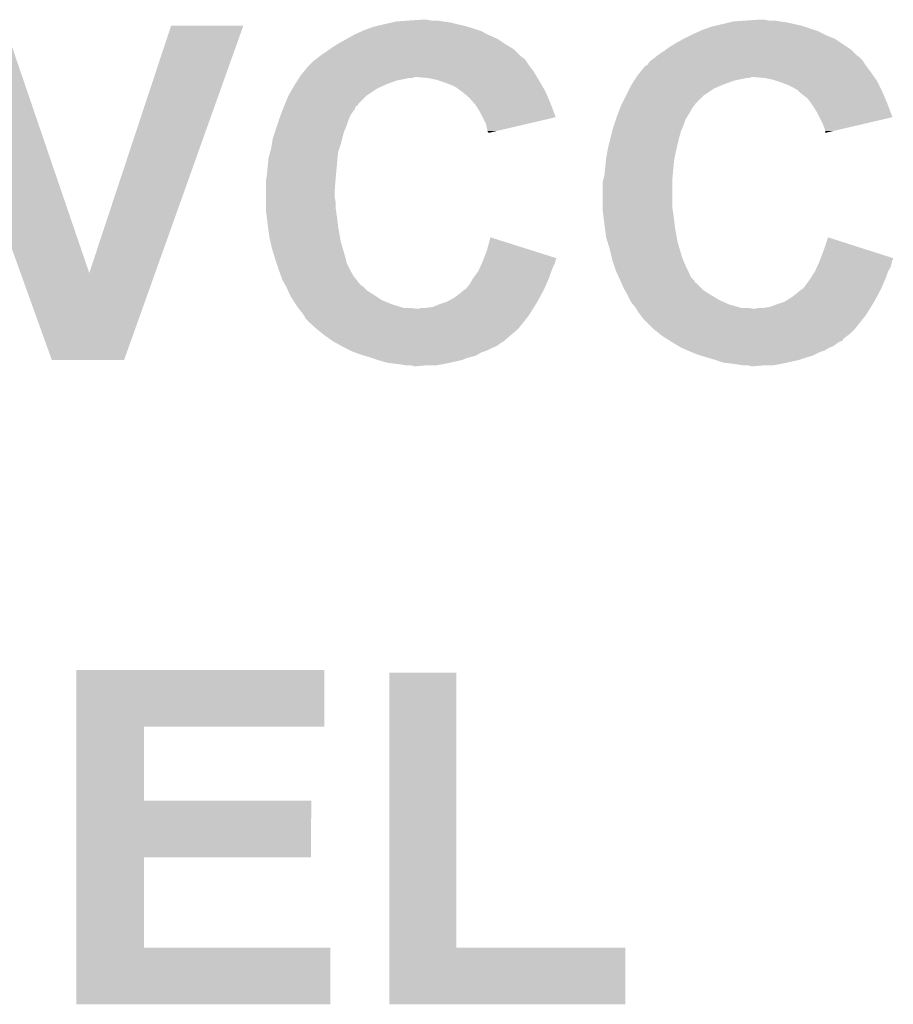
# Model space of a CAD drawing. Extents: x -1.3 to 24.2, y -3.9 to 53.4.
# Tile 30 of 44: x 8.1 to 10.7, y 35.7 to 38.6. Entities that reach past the tile are written whole.
import ezdxf

# ---------------------------------------------------------------- set-up
doc = ezdxf.new("R2010")
doc.units = 0
doc.layers.add('CURRENT_17_CLICK_V100_GTO', color=14, linetype='CONTINUOUS')

msp = doc.modelspace()

# ---------------------------------------------------------------- linework, layer by layer
at = {"layer": 'CURRENT_17_CLICK_V100_GTO'}
for points in [[(9.26592, 38.608), (9.304018, 38.61054), (9.331962, 38.608), (9.319262, 38.61054)], [(10.25144, 38.608), (10.286998, 38.61054), (10.317482, 38.608), (10.304782, 38.61054)], [(8.133226, 37.871462), (7.874034, 38.592744), (8.33376, 37.871462), (8.087364, 38.592744)], [(8.33376, 37.871462), (8.572506, 38.592732), (8.52597, 37.871462), (8.78331, 38.592732)], [(8.572506, 38.592732), (8.572516, 38.59276), (8.78331, 38.592732), (8.572516, 38.59276)], [(9.13638, 38.58006), (9.15035, 38.58514), (9.46912, 38.58006), (9.45388, 38.58514)], [(9.15035, 38.58514), (9.164322, 38.59022), (9.45388, 38.58514), (9.436946, 38.59022)], [(9.164322, 38.59022), (9.175328, 38.59276), (9.436946, 38.59022), (9.428478, 38.59276)], [(9.175328, 38.59276), (9.19734, 38.59784), (9.428478, 38.59276), (9.40562, 38.59784)], [(9.19734, 38.59784), (9.219352, 38.60292), (9.40562, 38.59784), (9.3853, 38.60292)], [(9.219352, 38.60292), (9.23036, 38.60546), (9.3853, 38.60292), (9.36498, 38.60546)], [(9.23036, 38.60546), (9.26592, 38.608), (9.36498, 38.60546), (9.349742, 38.608)], [(10.1219, 38.58006), (10.149842, 38.59022), (10.4521, 38.58006), (10.421616, 38.59022)], [(10.149842, 38.59022), (10.160838, 38.592758), (10.421616, 38.59022), (10.414, 38.592758)], [(10.160838, 38.592758), (10.18286, 38.59784), (10.414, 38.592758), (10.391136, 38.59784)], [(10.18286, 38.59784), (10.20318, 38.60292), (10.391136, 38.59784), (10.368278, 38.60292)], [(10.20318, 38.60292), (10.213342, 38.60546), (10.368278, 38.60292), (10.3505, 38.60546)], [(10.213342, 38.60546), (10.25144, 38.608), (10.3505, 38.60546), (10.33272, 38.608)], [(9.06272, 38.541958), (9.085578, 38.554658), (9.544052, 38.541958), (9.525002, 38.554658)], [(9.085578, 38.554658), (9.103868, 38.56482), (9.525002, 38.554658), (9.50214, 38.56482)], [(9.103868, 38.56482), (9.10844, 38.56736), (9.50214, 38.56482), (9.49706, 38.56736)], [(9.10844, 38.56736), (9.130792, 38.57752), (9.49706, 38.56736), (9.47674, 38.57752)], [(9.130792, 38.57752), (9.13638, 38.58006), (9.47674, 38.57752), (9.46912, 38.58006)], [(10.0457, 38.541958), (10.068556, 38.554658), (10.529572, 38.541958), (10.510522, 38.554658)], [(10.068556, 38.554658), (10.06856, 38.55466), (10.510522, 38.554658), (10.510518, 38.55466)], [(10.06856, 38.55466), (10.08888, 38.56482), (10.510518, 38.55466), (10.48512, 38.56482)], [(10.08888, 38.56482), (10.09396, 38.56736), (10.48512, 38.56482), (10.48004, 38.56736)], [(10.09396, 38.56736), (10.116312, 38.57752), (10.48004, 38.56736), (10.45972, 38.57752)], [(10.116312, 38.57752), (10.1219, 38.58006), (10.45972, 38.57752), (10.4521, 38.58006)], [(9.02462, 38.51656), (9.035284, 38.524178), (9.580884, 38.51656), (9.573262, 38.524178)], [(9.035284, 38.524178), (9.0424, 38.52926), (9.573262, 38.524178), (9.564792, 38.52926)], [(9.0424, 38.52926), (9.058658, 38.53942), (9.564792, 38.52926), (9.547858, 38.53942)], [(9.058658, 38.53942), (9.06272, 38.541958), (9.547858, 38.53942), (9.544052, 38.541958)], [(10.0076, 38.51656), (10.018264, 38.524178), (10.563864, 38.51656), (10.556242, 38.524178)], [(10.018264, 38.524178), (10.02538, 38.52926), (10.556242, 38.524178), (10.54862, 38.52926)], [(10.02538, 38.52926), (10.0457, 38.541958), (10.54862, 38.52926), (10.529572, 38.541958)], [(8.993294, 38.4937), (8.99668, 38.49624), (9.60628, 38.4937), (9.60374, 38.49624)], [(8.99668, 38.49624), (8.999852, 38.498778), (9.60374, 38.49624), (9.6012, 38.498778)], [(8.999852, 38.498778), (9.003022, 38.501314), (9.6012, 38.498778), (9.596134, 38.501314)], [(9.003022, 38.501314), (9.006176, 38.503838), (9.596134, 38.501314), (9.59612, 38.503838)], [(9.006176, 38.503838), (9.006204, 38.50386), (9.59612, 38.503838), (9.593586, 38.50386)], [(9.006204, 38.50386), (9.00938, 38.5064), (9.593586, 38.50386), (9.591046, 38.5064)], [(9.00938, 38.5064), (9.02462, 38.51656), (9.591046, 38.5064), (9.580884, 38.51656)], [(9.976272, 38.4937), (9.97966, 38.49624), (10.58926, 38.4937), (10.58672, 38.49624)], [(9.97966, 38.49624), (9.989176, 38.503854), (10.58672, 38.49624), (10.579106, 38.503854)], [(9.989176, 38.503854), (9.989184, 38.50386), (10.579106, 38.503854), (10.576566, 38.50386)], [(9.989184, 38.50386), (9.99236, 38.5064), (10.576566, 38.50386), (10.574026, 38.5064)], [(9.99236, 38.5064), (10.0076, 38.51656), (10.574026, 38.5064), (10.563864, 38.51656)], [(8.95927, 38.458138), (8.973818, 38.475918), (9.631682, 38.458138), (9.618348, 38.475918)], [(8.973818, 38.475918), (8.97636, 38.47846), (9.618348, 38.475918), (9.61644, 38.47846)], [(8.97636, 38.47846), (8.986522, 38.48862), (9.61644, 38.47846), (9.609668, 38.48862)], [(8.986522, 38.48862), (8.993294, 38.4937), (9.609668, 38.48862), (9.60628, 38.4937)], [(9.942254, 38.45814), (9.956808, 38.47592), (10.61466, 38.45814), (10.601326, 38.47592)], [(9.956808, 38.47592), (9.959346, 38.475926), (10.601326, 38.47592), (10.601322, 38.475926)], [(9.959346, 38.475926), (9.96188, 38.47846), (10.601322, 38.475926), (10.59942, 38.47846)], [(9.96188, 38.47846), (9.96442, 38.481), (10.59942, 38.47846), (10.597728, 38.481)], [(9.96442, 38.481), (9.969502, 38.488622), (10.597728, 38.481), (10.592646, 38.488622)], [(9.969502, 38.488622), (9.976272, 38.4937), (10.592646, 38.488622), (10.58926, 38.4937)], [(8.94126, 38.432738), (8.944494, 38.43782), (9.23036, 38.432738), (9.25576, 38.43782)], [(8.944494, 38.43782), (8.94611, 38.44036), (9.25576, 38.43782), (9.265918, 38.44036)], [(8.94611, 38.44036), (8.947726, 38.442898), (9.276076, 38.44036), (9.283698, 38.442898)], [(8.947726, 38.4429), (8.95096, 38.44798), (9.640826, 38.4429), (9.637778, 38.44798)], [(8.947726, 38.442898), (8.947726, 38.4429), (9.283698, 38.442898), (9.293862, 38.4429)], [(8.95096, 38.44798), (8.95927, 38.458138), (9.637778, 38.44798), (9.631682, 38.458138)], [(9.3218, 38.44036), (9.293862, 38.4429), (9.64235, 38.44036), (9.640826, 38.4429)], [(9.347198, 38.43528), (9.3218, 38.44036), (9.645398, 38.43528), (9.64235, 38.44036)], [(9.92424, 38.432738), (9.927474, 38.43782), (10.21588, 38.432738), (10.23874, 38.43782)], [(9.927474, 38.43782), (9.92909, 38.44036), (10.23874, 38.43782), (10.251438, 38.44036)], [(9.92909, 38.44036), (9.930706, 38.442898), (10.259056, 38.44036), (10.266678, 38.442898)], [(9.930706, 38.4429), (9.93394, 38.44798), (10.625328, 38.4429), (10.621772, 38.44798)], [(9.930706, 38.442898), (9.930706, 38.4429), (10.266678, 38.442898), (10.276842, 38.4429)], [(9.93394, 38.44798), (9.942254, 38.45814), (10.621772, 38.44798), (10.61466, 38.45814)], [(10.30478, 38.44036), (10.276842, 38.4429), (10.627106, 38.44036), (10.625328, 38.4429)], [(10.330178, 38.43528), (10.30478, 38.44036), (10.630662, 38.43528), (10.627106, 38.44036)], [(8.9154, 38.389562), (8.92725, 38.409878), (9.144004, 38.389562), (9.174478, 38.409878)], [(8.92725, 38.409878), (8.93318, 38.42004), (9.174478, 38.409878), (9.196834, 38.42004)], [(8.93318, 38.42004), (8.934796, 38.42258), (9.196834, 38.42004), (9.202422, 38.42258)], [(8.934796, 38.42258), (8.94126, 38.432738), (9.202422, 38.42258), (9.23036, 38.432738)], [(9.35482, 38.43274), (9.347198, 38.43528), (9.64692, 38.43274), (9.645398, 38.43528)], [(9.37006, 38.42766), (9.35482, 38.43274), (9.649884, 38.42766), (9.64692, 38.43274)], [(9.39038, 38.42004), (9.37006, 38.42766), (9.654328, 38.42004), (9.649884, 38.42766)], [(9.405618, 38.41242), (9.39038, 38.42004), (9.658774, 38.41242), (9.654328, 38.42004)], [(9.41578, 38.4048), (9.405618, 38.41242), (9.663218, 38.4048), (9.658774, 38.41242)], [(9.900918, 38.389558), (9.91108, 38.409878), (10.126978, 38.389558), (10.157458, 38.409878)], [(9.91108, 38.409878), (9.916162, 38.42004), (10.157458, 38.409878), (10.181846, 38.42004)], [(9.916162, 38.42004), (9.917778, 38.42258), (10.181846, 38.42004), (10.187942, 38.42258)], [(9.917778, 38.42258), (9.92424, 38.432738), (10.187942, 38.42258), (10.21588, 38.432738)], [(10.337806, 38.432738), (10.330178, 38.43528), (10.63244, 38.432738), (10.630662, 38.43528)], [(10.35304, 38.42766), (10.337806, 38.432738), (10.63498, 38.42766), (10.63244, 38.432738)], [(10.37336, 38.42004), (10.35304, 38.42766), (10.63879, 38.42004), (10.63498, 38.42766)], [(10.3886, 38.41242), (10.37336, 38.42004), (10.6426, 38.41242), (10.63879, 38.42004)], [(10.401298, 38.404802), (10.3886, 38.41242), (10.64641, 38.404802), (10.6426, 38.41242)], [(8.904814, 38.364154), (8.915398, 38.389558), (9.1186, 38.364154), (9.143998, 38.389558)], [(8.915398, 38.389558), (8.9154, 38.389562), (9.143998, 38.389558), (9.144004, 38.389562)], [(9.419594, 38.402258), (9.41578, 38.4048), (9.6647, 38.402258), (9.663218, 38.4048)], [(9.4234, 38.39972), (9.419594, 38.402258), (9.665788, 38.39972), (9.6647, 38.402258)], [(9.42594, 38.397178), (9.4234, 38.39972), (9.666878, 38.397178), (9.665788, 38.39972)], [(9.44372, 38.381942), (9.42594, 38.397178), (9.673408, 38.381942), (9.666878, 38.397178)], [(9.457058, 38.3667), (9.44372, 38.381942), (9.67994, 38.3667), (9.673408, 38.381942)], [(9.888216, 38.364154), (9.900918, 38.389558), (10.10158, 38.364154), (10.126978, 38.389558)], [(10.403842, 38.40226), (10.401298, 38.404802), (10.64768, 38.40226), (10.64641, 38.404802)], [(10.40892, 38.397182), (10.403842, 38.40226), (10.649858, 38.397182), (10.64768, 38.40226)], [(10.429238, 38.381942), (10.40892, 38.397182), (10.656388, 38.381942), (10.649858, 38.397182)], [(10.44067, 38.3667), (10.429238, 38.381942), (10.66292, 38.3667), (10.656388, 38.381942)], [(8.89879, 38.348918), (8.90172, 38.356536), (9.108438, 38.348918), (9.11098, 38.356536)], [(8.90172, 38.356536), (8.902698, 38.359078), (9.11098, 38.356536), (9.11352, 38.359078)], [(8.902698, 38.359078), (8.9027, 38.35908), (9.11352, 38.359078), (9.113522, 38.35908)], [(8.9027, 38.35908), (8.903754, 38.361614), (9.113522, 38.35908), (9.118586, 38.361614)], [(8.903754, 38.361614), (8.904814, 38.364154), (9.118586, 38.361614), (9.1186, 38.364154)], [(9.4615, 38.361622), (9.457058, 38.3667), (9.681842, 38.361622), (9.67994, 38.3667)], [(9.4742, 38.341298), (9.4615, 38.361622), (9.68945, 38.341298), (9.681842, 38.361622)], [(9.88177, 38.348918), (9.884702, 38.35654), (10.09142, 38.348918), (10.0965, 38.35654)], [(9.884702, 38.35654), (9.88568, 38.35908), (10.0965, 38.35654), (10.09904, 38.35908)], [(9.88568, 38.35908), (9.886946, 38.361614), (10.09904, 38.35908), (10.101574, 38.361614)], [(9.886946, 38.361614), (9.888216, 38.364154), (10.101574, 38.361614), (10.10158, 38.364154)], [(10.44448, 38.361618), (10.44067, 38.3667), (10.664824, 38.361618), (10.66292, 38.3667)], [(10.45718, 38.341298), (10.44448, 38.361618), (10.67243, 38.341298), (10.664824, 38.361618)], [(8.88746, 38.318442), (8.89, 38.32606), (9.09066, 38.318442), (9.093706, 38.32606)], [(8.89, 38.32606), (8.891952, 38.33114), (9.093706, 38.32606), (9.09574, 38.33114)], [(8.891952, 38.33114), (8.894884, 38.33876), (9.09574, 38.33114), (9.10082, 38.33876)], [(8.894884, 38.33876), (8.89879, 38.348918), (9.10082, 38.33876), (9.108438, 38.348918)], [(9.481822, 38.326054), (9.4742, 38.341298), (9.695156, 38.326054), (9.68945, 38.341298)], [(9.491978, 38.305742), (9.481822, 38.326054), (9.608246, 38.305742), (9.695156, 38.326054)], [(9.87044, 38.31844), (9.87298, 38.32606), (10.07364, 38.31844), (10.07821, 38.32606)], [(9.87298, 38.32606), (9.874934, 38.331142), (10.07821, 38.32606), (10.08126, 38.331142)], [(9.874934, 38.331142), (9.877862, 38.338758), (10.08126, 38.331142), (10.086338, 38.338758)], [(9.877862, 38.338758), (9.88177, 38.348918), (10.086338, 38.338758), (10.09142, 38.348918)], [(10.464804, 38.326054), (10.45718, 38.341298), (10.678136, 38.326054), (10.67243, 38.341298)], [(10.47496, 38.30574), (10.464804, 38.326054), (10.591182, 38.30574), (10.678136, 38.326054)], [(8.876454, 38.28542), (8.88238, 38.303202), (9.077958, 38.28542), (9.08558, 38.303202)], [(8.88238, 38.303202), (8.88746, 38.318442), (9.08558, 38.303202), (9.09066, 38.318442)], [(9.49452, 38.293042), (9.491978, 38.305742), (9.553906, 38.293042), (9.608246, 38.305742)], [(9.86028, 38.28542), (9.86282, 38.295578), (10.060938, 38.28542), (10.065292, 38.295578)], [(9.86282, 38.295578), (9.86536, 38.303202), (10.065292, 38.295578), (10.06856, 38.303202)], [(9.86536, 38.303202), (9.87044, 38.31844), (10.06856, 38.303202), (10.07364, 38.31844)], [(10.48004, 38.29304), (10.47496, 38.30574), (10.53682, 38.29304), (10.591182, 38.30574)], [(8.866716, 38.247322), (8.869682, 38.265102), (9.0678, 38.247322), (9.072244, 38.265102)], [(8.869682, 38.265102), (8.870526, 38.26764), (9.072244, 38.265102), (9.07288, 38.26764)], [(8.870526, 38.26764), (8.876454, 38.28542), (9.07288, 38.26764), (9.077958, 38.28542)], [(9.497058, 38.285422), (9.49452, 38.293042), (9.521302, 38.285422), (9.553906, 38.293042)], [(9.49706, 38.282886), (9.497058, 38.285422), (9.51045, 38.282886), (9.521302, 38.285422)], [(9.499592, 38.280348), (9.49706, 38.282886), (9.499592, 38.280348), (9.51045, 38.282886)], [(9.850754, 38.24732), (9.855834, 38.26764), (10.05078, 38.24732), (10.05586, 38.26764)], [(9.855834, 38.26764), (9.86028, 38.28542), (10.05586, 38.26764), (10.060938, 38.28542)], [(10.482578, 38.285422), (10.48004, 38.29304), (10.504212, 38.285422), (10.53682, 38.29304)], [(10.48258, 38.280368), (10.482578, 38.285422), (10.48258, 38.280368), (10.504212, 38.285422)], [(8.8646, 38.23462), (8.866716, 38.247322), (9.063566, 38.23462), (9.0678, 38.247322)], [(9.84758, 38.23462), (9.850754, 38.24732), (10.047956, 38.23462), (10.05078, 38.24732)], [(8.85698, 38.206682), (8.861828, 38.224458), (9.058402, 38.206682), (9.06018, 38.224458)], [(8.861828, 38.224458), (8.8646, 38.23462), (9.06018, 38.224458), (9.063566, 38.23462)], [(9.8425, 38.20668), (9.845732, 38.22446), (10.042144, 38.20668), (10.0457, 38.22446)], [(9.845732, 38.22446), (9.84758, 38.23462), (10.0457, 38.22446), (10.047956, 38.23462)], [(8.8519, 38.15588), (8.856216, 38.19906), (9.053714, 38.15588), (9.05764, 38.19906)], [(8.856216, 38.19906), (8.85698, 38.206682), (9.05764, 38.19906), (9.058402, 38.206682)], [(9.83742, 38.155882), (9.841736, 38.19906), (10.036694, 38.155882), (10.04062, 38.19906)], [(9.841736, 38.19906), (9.8425, 38.20668), (10.04062, 38.19906), (10.042144, 38.20668)], [(8.850084, 38.14318), (8.8519, 38.15588), (9.05256, 38.14318), (9.053714, 38.15588)], [(9.83379, 38.143182), (9.83742, 38.155882), (10.03554, 38.143182), (10.036694, 38.155882)], [(8.84936, 38.1381), (8.850084, 38.14318), (9.052168, 38.1381), (9.05256, 38.14318)], [(8.84936, 38.110162), (8.84936, 38.1381), (9.05002, 38.110162), (9.052168, 38.1381)], [(9.83234, 38.138104), (9.83379, 38.143182), (10.03554, 38.138104), (10.03554, 38.143182)], [(9.83234, 38.06444), (9.83234, 38.138104), (10.03554, 38.06444), (10.03554, 38.138104)], [(8.84936, 38.092378), (8.84936, 38.110162), (9.05002, 38.092378), (9.05002, 38.110162)], [(8.84936, 38.079678), (8.84936, 38.092378), (9.05256, 38.079678), (9.05002, 38.092378)], [(8.84936, 38.06444), (8.84936, 38.079678), (9.05256, 38.06444), (9.05256, 38.079678)], [(8.84936, 38.054282), (8.84936, 38.06444), (9.054012, 38.054282), (9.05256, 38.06444)], [(9.83234, 38.054282), (9.83234, 38.06444), (10.036992, 38.054282), (10.03554, 38.06444)], [(8.852536, 38.02888), (8.84936, 38.054282), (9.05764, 38.02888), (9.054012, 38.054282)], [(9.835516, 38.02888), (9.83234, 38.054282), (10.04062, 38.02888), (10.036992, 38.054282)], [(8.85444, 38.01364), (8.852536, 38.02888), (9.059334, 38.01364), (9.05764, 38.02888)], [(8.855456, 38.00602), (8.85444, 38.01364), (9.06018, 38.00602), (9.059334, 38.01364)], [(9.83742, 38.01364), (9.835516, 38.02888), (10.042314, 38.01364), (10.04062, 38.02888)], [(9.838438, 38.00602), (9.83742, 38.01364), (10.04316, 38.00602), (10.042314, 38.01364)], [(8.85952, 37.97554), (8.855456, 38.00602), (9.06556, 37.97554), (9.06018, 38.00602)], [(9.8425, 37.975542), (9.838438, 38.00602), (10.04854, 37.975542), (10.04316, 38.00602)], [(8.862452, 37.962838), (8.85952, 37.97554), (9.0678, 37.962838), (9.06556, 37.97554)], [(8.86714, 37.94252), (8.862452, 37.962838), (9.073778, 37.94252), (9.0678, 37.962838)], [(9.49452, 37.93744), (9.504702, 37.975534), (9.625282, 37.93744), (9.504702, 37.975534)], [(9.84641, 37.962838), (9.8425, 37.975542), (10.05078, 37.962838), (10.04854, 37.975542)], [(9.85266, 37.942518), (9.84641, 37.962838), (10.056756, 37.942518), (10.05078, 37.962838)], [(10.4775, 37.937438), (10.49022, 37.975534), (10.609222, 37.937438), (10.49022, 37.975534)], [(8.874174, 37.91966), (8.86714, 37.94252), (9.0805, 37.91966), (9.073778, 37.94252)], [(9.485718, 37.914558), (9.49452, 37.93744), (9.69771, 37.914558), (9.625282, 37.93744)], [(9.857938, 37.91966), (9.85266, 37.942518), (10.063478, 37.91966), (10.056756, 37.942518)], [(10.468698, 37.914558), (10.4775, 37.937438), (10.68069, 37.914558), (10.609222, 37.937438)], [(8.8773, 37.9095), (8.874174, 37.91966), (9.08304, 37.9095), (9.0805, 37.91966)], [(8.880688, 37.899338), (8.8773, 37.9095), (9.08558, 37.899338), (9.08304, 37.9095)], [(8.88746, 37.879022), (8.880688, 37.899338), (9.09574, 37.879022), (9.08558, 37.899338)], [(9.474892, 37.88918), (9.479508, 37.899338), (9.68756, 37.88918), (9.69264, 37.899338)], [(9.479508, 37.899338), (9.48182, 37.90442), (9.69264, 37.899338), (9.693908, 37.90442)], [(9.48182, 37.90442), (9.483772, 37.909498), (9.693908, 37.90442), (9.695178, 37.909498)], [(9.483772, 37.909498), (9.485718, 37.914558), (9.695178, 37.909498), (9.69771, 37.914558)], [(9.860282, 37.9095), (9.857938, 37.91966), (10.06729, 37.9095), (10.063478, 37.91966)], [(9.86367, 37.89934), (9.860282, 37.9095), (10.0711, 37.89934), (10.06729, 37.9095)], [(9.87044, 37.879022), (9.86367, 37.89934), (10.08126, 37.879022), (10.0711, 37.89934)], [(10.45787, 37.889178), (10.4648, 37.90442), (10.67308, 37.889178), (10.676888, 37.90442)], [(10.4648, 37.90442), (10.466752, 37.909498), (10.676888, 37.90442), (10.678158, 37.909498)], [(10.466752, 37.909498), (10.468698, 37.914558), (10.678158, 37.909498), (10.68069, 37.914558)], [(8.224516, 37.617416), (8.133226, 37.871462), (8.435328, 37.617416), (8.52597, 37.871462)], [(8.88746, 37.87902), (8.88746, 37.879022), (9.095742, 37.87902), (9.09574, 37.879022)], [(8.893926, 37.861242), (8.88746, 37.87902), (9.1059, 37.861242), (9.095742, 37.87902)], [(9.45769, 37.861242), (9.46912, 37.876482), (9.6774, 37.861242), (9.68248, 37.876482)], [(9.46912, 37.876482), (9.474892, 37.88918), (9.68248, 37.876482), (9.68756, 37.88918)], [(9.870442, 37.87902), (9.87044, 37.879022), (10.08126, 37.87902), (10.08126, 37.879022)], [(9.878524, 37.86124), (9.870442, 37.87902), (10.088882, 37.86124), (10.08126, 37.87902)], [(10.442574, 37.861242), (10.452098, 37.87648), (10.66038, 37.861242), (10.66546, 37.87648)], [(10.452098, 37.87648), (10.4521, 37.876482), (10.66546, 37.87648), (10.66546, 37.876482)], [(10.4521, 37.876482), (10.45787, 37.889178), (10.66546, 37.876482), (10.67308, 37.889178)], [(8.89762, 37.851082), (8.893926, 37.861242), (9.114364, 37.851082), (9.1059, 37.861242)], [(8.900448, 37.845994), (8.89762, 37.851082), (9.1186, 37.845994), (9.114364, 37.851082)], [(8.901856, 37.84346), (8.900448, 37.845994), (9.118622, 37.84346), (9.1186, 37.845994)], [(8.901862, 37.843446), (8.901856, 37.84346), (9.121146, 37.843446), (9.118622, 37.84346)], [(8.904678, 37.83838), (8.901862, 37.843446), (9.123684, 37.83838), (9.121146, 37.843446)], [(8.9075, 37.833298), (8.904678, 37.83838), (9.131302, 37.833298), (9.123684, 37.83838)], [(9.433562, 37.825682), (9.443722, 37.838382), (9.66216, 37.825682), (9.667602, 37.838382)], [(9.443722, 37.838382), (9.45388, 37.85616), (9.667602, 37.838382), (9.675222, 37.85616)], [(9.45388, 37.85616), (9.45769, 37.861242), (9.675222, 37.85616), (9.6774, 37.861242)], [(9.88314, 37.85108), (9.878524, 37.86124), (10.097346, 37.85108), (10.088882, 37.86124)], [(9.885402, 37.845994), (9.88314, 37.85108), (10.10158, 37.845994), (10.097346, 37.85108)], [(9.886528, 37.84346), (9.885402, 37.845994), (10.101602, 37.84346), (10.10158, 37.845994)], [(9.88653, 37.843454), (9.886528, 37.84346), (10.104126, 37.843454), (10.101602, 37.84346)], [(9.8933, 37.828218), (9.88653, 37.843454), (10.119364, 37.828218), (10.104126, 37.843454)], [(10.416542, 37.825682), (10.4267, 37.83838), (10.64514, 37.825682), (10.650582, 37.83838)], [(10.4267, 37.83838), (10.4394, 37.85616), (10.650582, 37.83838), (10.658202, 37.85616)], [(10.4394, 37.85616), (10.442574, 37.861242), (10.658202, 37.85616), (10.66038, 37.861242)], [(8.91032, 37.82822), (8.9075, 37.833298), (9.136382, 37.82822), (9.131302, 37.833298)], [(8.913708, 37.8206), (8.91032, 37.82822), (9.144002, 37.8206), (9.136382, 37.82822)], [(8.919352, 37.8079), (8.913708, 37.8206), (9.16432, 37.8079), (9.144002, 37.8206)], [(8.92048, 37.805362), (8.919352, 37.8079), (9.168128, 37.805362), (9.16432, 37.8079)], [(8.928418, 37.79266), (8.92048, 37.805362), (9.18718, 37.79266), (9.168128, 37.805362)], [(9.400538, 37.80028), (9.4234, 37.818062), (9.648612, 37.80028), (9.658096, 37.818062)], [(9.4234, 37.818062), (9.42594, 37.8206), (9.658096, 37.818062), (9.65945, 37.8206)], [(9.42594, 37.8206), (9.433558, 37.82568), (9.65945, 37.8206), (9.66216, 37.82568)], [(9.433558, 37.82568), (9.433562, 37.825682), (9.66216, 37.82568), (9.66216, 37.825682)], [(9.897534, 37.8206), (9.8933, 37.828218), (10.126982, 37.8206), (10.119364, 37.828218)], [(9.90459, 37.8079), (9.897534, 37.8206), (10.1473, 37.8079), (10.126982, 37.8206)], [(9.906, 37.80536), (9.90459, 37.8079), (10.151534, 37.80536), (10.1473, 37.8079)], [(9.91235, 37.79266), (9.906, 37.80536), (10.172702, 37.79266), (10.151534, 37.80536)], [(10.38352, 37.80028), (10.40638, 37.818062), (10.631592, 37.80028), (10.641076, 37.818062)], [(10.40638, 37.818062), (10.40892, 37.8206), (10.641076, 37.818062), (10.64243, 37.8206)], [(10.40892, 37.8206), (10.416538, 37.82568), (10.64243, 37.8206), (10.64514, 37.82568)], [(10.416538, 37.82568), (10.416542, 37.825682), (10.64514, 37.82568), (10.64514, 37.825682)], [(8.93318, 37.78504), (8.928418, 37.79266), (9.205468, 37.78504), (9.18718, 37.79266)], [(8.936568, 37.77996), (8.93318, 37.78504), (9.217658, 37.77996), (9.205468, 37.78504)], [(8.94334, 37.7698), (8.936568, 37.77996), (9.250684, 37.7698), (9.217658, 37.77996)], [(9.337042, 37.772342), (9.35482, 37.77996), (9.632316, 37.772342), (9.637076, 37.77996)], [(9.35482, 37.77996), (9.377682, 37.78758), (9.637076, 37.77996), (9.64184, 37.78758)], [(9.377682, 37.78758), (9.400538, 37.80028), (9.64184, 37.78758), (9.648612, 37.80028)], [(9.916158, 37.785044), (9.91235, 37.79266), (10.189454, 37.785044), (10.172702, 37.79266)], [(9.920396, 37.779958), (9.916158, 37.785044), (10.20064, 37.779958), (10.189454, 37.785044)], [(9.92886, 37.7698), (9.920396, 37.779958), (10.236202, 37.7698), (10.20064, 37.779958)], [(10.320024, 37.772342), (10.34034, 37.77996), (10.615296, 37.772342), (10.620056, 37.77996)], [(10.34034, 37.77996), (10.363196, 37.78758), (10.620056, 37.77996), (10.62482, 37.78758)], [(10.363196, 37.78758), (10.363202, 37.787582), (10.62482, 37.78758), (10.62482, 37.787582)], [(10.363202, 37.787582), (10.38352, 37.80028), (10.62482, 37.787582), (10.631592, 37.80028)], [(8.945372, 37.76726), (8.94334, 37.7698), (9.288782, 37.76726), (9.26846, 37.7698)], [(8.9535, 37.7571), (8.945372, 37.76726), (9.62279, 37.7571), (9.62914, 37.76726)], [(8.961118, 37.74694), (8.9535, 37.7571), (9.61644, 37.74694), (9.62279, 37.7571)], [(9.288782, 37.76726), (9.296404, 37.767262), (9.62914, 37.76726), (9.62914, 37.767262)], [(9.296404, 37.767262), (9.301484, 37.7698), (9.62914, 37.767262), (9.630726, 37.7698)], [(9.31672, 37.7698), (9.337042, 37.772342), (9.630726, 37.7698), (9.632316, 37.772342)], [(9.930384, 37.76726), (9.92886, 37.7698), (10.274302, 37.76726), (10.25398, 37.7698)], [(9.936478, 37.757102), (9.930384, 37.76726), (10.60577, 37.757102), (10.61212, 37.76726)], [(9.944102, 37.74694), (9.936478, 37.757102), (10.59942, 37.74694), (10.60577, 37.757102)], [(10.274302, 37.76726), (10.279382, 37.767262), (10.61212, 37.76726), (10.61212, 37.767262)], [(10.279382, 37.767262), (10.287004, 37.7698), (10.61212, 37.767262), (10.613706, 37.7698)], [(10.30224, 37.7698), (10.320024, 37.772342), (10.613706, 37.7698), (10.615296, 37.772342)], [(8.966198, 37.736786), (8.961118, 37.74694), (9.608316, 37.736786), (9.61644, 37.74694)], [(8.971266, 37.734246), (8.966198, 37.736786), (9.606284, 37.734246), (9.608316, 37.736786)], [(8.97128, 37.731706), (8.971266, 37.734246), (9.604252, 37.731706), (9.606284, 37.734246)], [(8.99668, 37.70884), (8.97128, 37.731706), (9.58596, 37.70884), (9.604252, 37.731706)], [(9.95172, 37.736782), (9.944102, 37.74694), (10.591292, 37.736782), (10.59942, 37.74694)], [(9.97966, 37.70884), (9.95172, 37.736782), (10.56894, 37.70884), (10.591292, 37.736782)], [(8.996684, 37.708838), (8.99668, 37.70884), (9.58596, 37.708838), (9.58596, 37.70884)], [(9.02208, 37.68852), (8.996684, 37.708838), (9.562252, 37.68852), (9.58596, 37.708838)], [(9.99871, 37.6936), (9.97966, 37.70884), (10.553698, 37.6936), (10.56894, 37.70884)], [(10.00506, 37.68852), (9.99871, 37.6936), (10.546928, 37.68852), (10.553698, 37.6936)], [(9.036592, 37.678362), (9.02208, 37.68852), (9.5504, 37.678362), (9.562252, 37.68852)], [(9.043856, 37.673278), (9.036592, 37.678362), (9.545316, 37.673278), (9.5504, 37.678362)], [(9.047478, 37.670742), (9.043856, 37.673278), (9.540244, 37.670742), (9.545316, 37.673278)], [(9.047486, 37.670738), (9.047478, 37.670742), (9.540238, 37.670738), (9.540244, 37.670742)], [(9.056796, 37.66566), (9.047486, 37.670738), (9.53262, 37.66566), (9.540238, 37.670738)], [(9.070764, 37.65804), (9.056796, 37.66566), (9.52246, 37.65804), (9.53262, 37.66566)], [(10.021042, 37.67835), (10.00506, 37.68852), (10.53338, 37.67835), (10.546928, 37.68852)], [(10.025028, 37.675814), (10.021042, 37.67835), (10.533374, 37.675814), (10.53338, 37.67835)], [(10.02901, 37.67328), (10.025028, 37.675814), (10.530836, 37.67328), (10.533374, 37.675814)], [(10.033, 37.67074), (10.02901, 37.67328), (10.52322, 37.67074), (10.530836, 37.67328)], [(10.033004, 37.670738), (10.033, 37.67074), (10.523216, 37.670738), (10.52322, 37.67074)], [(10.041468, 37.66566), (10.033004, 37.670738), (10.5156, 37.66566), (10.523216, 37.670738)], [(10.054168, 37.65804), (10.041468, 37.66566), (10.50544, 37.65804), (10.5156, 37.66566)], [(9.07542, 37.6555), (9.070764, 37.65804), (9.51611, 37.6555), (9.52246, 37.65804)], [(9.0805, 37.65296), (9.07542, 37.6555), (9.50976, 37.65296), (9.51611, 37.6555)], [(9.09574, 37.64534), (9.0805, 37.65296), (9.494518, 37.64534), (9.50976, 37.65296)], [(9.10082, 37.6428), (9.09574, 37.64534), (9.486898, 37.6428), (9.494518, 37.64534)], [(9.107804, 37.64026), (9.10082, 37.6428), (9.479278, 37.64026), (9.486898, 37.6428)], [(9.12876, 37.632638), (9.107804, 37.64026), (9.46594, 37.632638), (9.479278, 37.64026)], [(10.0584, 37.6555), (10.054168, 37.65804), (10.499088, 37.6555), (10.50544, 37.65804)], [(10.063988, 37.65296), (10.0584, 37.6555), (10.492738, 37.65296), (10.499088, 37.6555)], [(10.080752, 37.64534), (10.063988, 37.65296), (10.48004, 37.64534), (10.492738, 37.65296)], [(10.08634, 37.6428), (10.080752, 37.64534), (10.47242, 37.6428), (10.48004, 37.64534)], [(10.09269, 37.64026), (10.08634, 37.6428), (10.4648, 37.64026), (10.47242, 37.6428)], [(10.11174, 37.632638), (10.09269, 37.64026), (10.449556, 37.632638), (10.4648, 37.64026)], [(8.435324, 37.6174), (8.224516, 37.617416), (8.435324, 37.6174), (8.435328, 37.617416)], [(9.13723, 37.630098), (9.12876, 37.632638), (9.461496, 37.630098), (9.46594, 37.632638)], [(9.15416, 37.62502), (9.13723, 37.630098), (9.441184, 37.62502), (9.461496, 37.630098)], [(9.154166, 37.625018), (9.15416, 37.62502), (9.441178, 37.625018), (9.441184, 37.62502)], [(9.17702, 37.6174), (9.154166, 37.625018), (9.420858, 37.6174), (9.441178, 37.625018)], [(9.202418, 37.60978), (9.17702, 37.6174), (9.386568, 37.60978), (9.420858, 37.6174)], [(9.22274, 37.60724), (9.202418, 37.60978), (9.37514, 37.60724), (9.386568, 37.60978)], [(9.24306, 37.6047), (9.22274, 37.60724), (9.361168, 37.6047), (9.37514, 37.60724)], [(9.258298, 37.60216), (9.24306, 37.6047), (9.347198, 37.60216), (9.361168, 37.6047)], [(10.120208, 37.630098), (10.11174, 37.632638), (10.444478, 37.630098), (10.449556, 37.632638)], [(10.137138, 37.62502), (10.120208, 37.630098), (10.4267, 37.62502), (10.444478, 37.630098)], [(10.16254, 37.6174), (10.137138, 37.62502), (10.403838, 37.6174), (10.4267, 37.62502)], [(10.185398, 37.609782), (10.16254, 37.6174), (10.369558, 37.609782), (10.403838, 37.6174)], [(10.20826, 37.60724), (10.185398, 37.609782), (10.35812, 37.60724), (10.369558, 37.609782)], [(10.22604, 37.6047), (10.20826, 37.60724), (10.344148, 37.6047), (10.35812, 37.60724)], [(10.241278, 37.60216), (10.22604, 37.6047), (10.330178, 37.60216), (10.344148, 37.6047)], [(9.281158, 37.599622), (9.273536, 37.60216), (9.291342, 37.599622), (9.31926, 37.60216)], [(9.291322, 37.59962), (9.281158, 37.599622), (9.291322, 37.59962), (9.291342, 37.599622)], [(10.266678, 37.59962), (10.256518, 37.60216), (10.274302, 37.59962), (10.30478, 37.60216)], [(8.295658, 36.54806), (8.29566, 36.713138), (9.019518, 36.54806), (9.01954, 36.713138)], [(8.29566, 36.713138), (8.295662, 36.71316), (9.01954, 36.713138), (8.295662, 36.71316)], [(9.210042, 35.9029), (9.21006, 36.705518), (9.405642, 35.9029), (9.40562, 36.705518)], [(9.21006, 36.705518), (9.210062, 36.70554), (9.40562, 36.705518), (9.210062, 36.70554)], [(8.295652, 36.33216), (8.295658, 36.548038), (8.493782, 36.33216), (8.49376, 36.548038)], [(8.295658, 36.548038), (8.295658, 36.54806), (8.49376, 36.548038), (9.019518, 36.54806)], [(8.295648, 36.16706), (8.295652, 36.332138), (8.981418, 36.16706), (8.98144, 36.332138)], [(8.295652, 36.332138), (8.295652, 36.33216), (8.98144, 36.332138), (8.493782, 36.33216)], [(8.295642, 35.9029), (8.295648, 36.167038), (8.493782, 35.9029), (8.49376, 36.167038)], [(8.295648, 36.167038), (8.295648, 36.16706), (8.49376, 36.167038), (8.981418, 36.16706)], [(8.29564, 35.737822), (8.295642, 35.902878), (9.037298, 35.737822), (9.03732, 35.902878)], [(8.295642, 35.902878), (8.295642, 35.9029), (9.03732, 35.902878), (8.493782, 35.9029)], [(9.21004, 35.737822), (9.210042, 35.902878), (9.898358, 35.737822), (9.89838, 35.902878)], [(9.210042, 35.902878), (9.210042, 35.9029), (9.89838, 35.902878), (9.405642, 35.9029)], [(9.037298, 35.7378), (8.29564, 35.737822), (9.037298, 35.7378), (9.037298, 35.737822)], [(9.898358, 35.7378), (9.21004, 35.737822), (9.898358, 35.7378), (9.898358, 35.737822)]]:
    msp.add_solid(points, dxfattribs=at)

doc.saveas('drawing.dxf')
